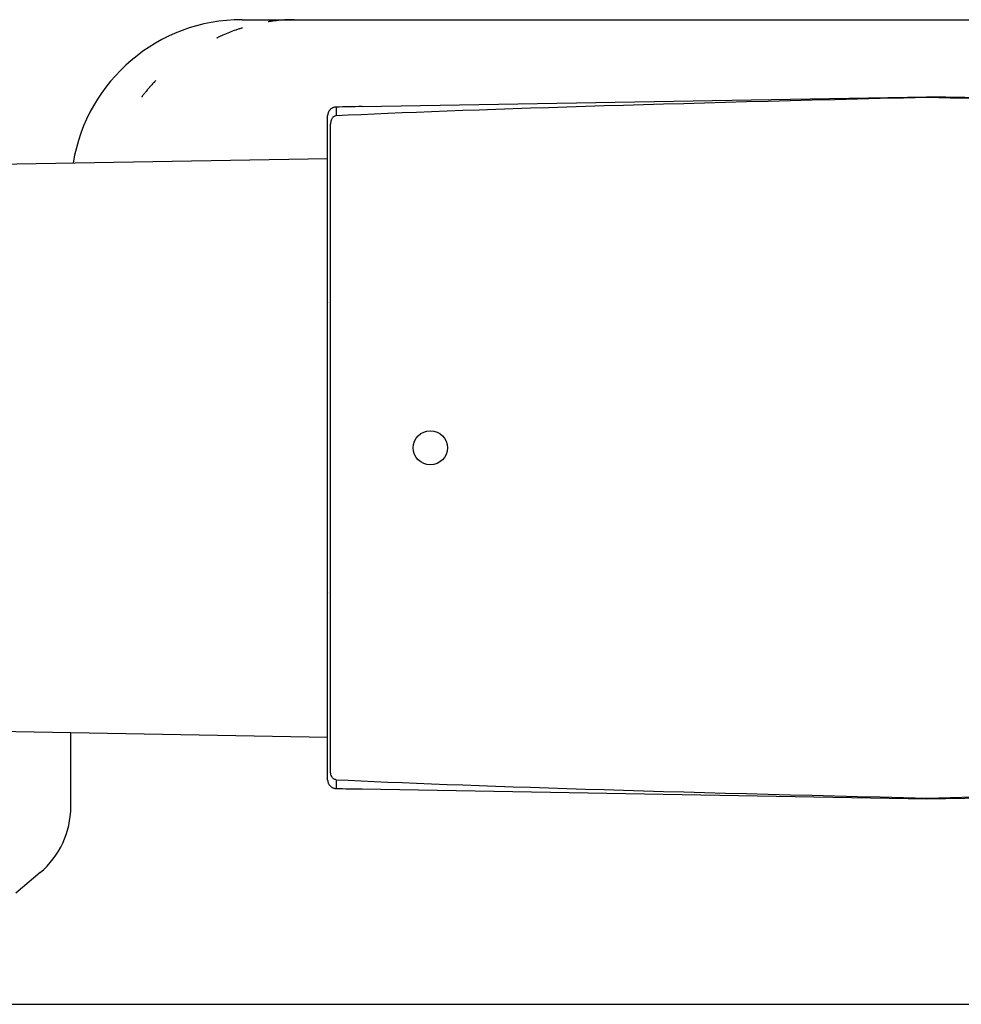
# Model space of a CAD drawing. Extents: x -89225 to 110569, y 13360 to 87647.
# Tile 182 of 256: x 25393 to 25448, y 57087 to 57144. Entities that reach past the tile are written whole.
import ezdxf

# ---------------------------------------------------------------- set-up
doc = ezdxf.new("R2010")
doc.units = 0
doc.layers.add('Iv-Lines 035', color=4, linetype='Continuous')

# ---------------------------------------------------------------- blocks, each defined once
blk = doc.blocks.new('Leidingwerk beluchtingsinstallatie')
for p, q in [((1272727.598, -947089.353), (1272730.649, -947089.353)), ((1272730.649, -947089.353), (1272804.547, -947089.353)), ((1272734.612, -947094.429), (1272767.598, -947093.853)), ((1272800.583, -947094.429), (1272767.598, -947093.853)), ((1272767.598, -947093.853), (1272767.598, -947093.899)), ((1272732.598, -947133.251), (1272732.598, -947095.455)), ((1272732.765, -947133.251), (1272732.765, -947095.455)), ((1272711.08, -947097.836), (1272732.598, -947097.46)), ((1272711.08, -947130.87), (1272732.598, -947131.246)), ((1272717.598, -947135.326), (1272717.598, -947130.984)), ((1272734.612, -947134.277), (1272767.598, -947134.853)), ((1272767.598, -947134.853), (1272800.583, -947134.277)), ((1272767.598, -947134.853), (1272767.598, -947134.807)), ((1272715.812, -947139.156), (1272714.384, -947140.354)), ((1272712.585, -947146.853), (1272822.611, -947146.853))]:
    blk.add_line(p, q)
blk.add_circle((1272738.598, -947114.353), 1)
for centre, radius, start, end in [((1272727.598, -947099.353), 10, 90, 170.60002), ((1272712.598, -947135.326), 5, 310, 0)]:
    blk.add_arc(centre, radius, start, end)
for centre, major_axis, ratio, start_param, end_param in [((1272785.659, -947094.538), (-60.186, -1.051), 0.016613, 5.016893, 5.774466), ((1272749.536, -947094.538), (60.186, -1.051), 0.016613, 0.508719, 1.266292), ((1272745.787, -947755.359), (-481.667, -453.005), 0.999452, 3.974825, 3.977131), ((1272785.659, -947134.168), (-60.186, 1.051), 0.016613, 0.508719, 1.266292), ((1272746.599, -946472.483), (-536.759, -387.8), 0.999316, 0.925054, 0.927357), ((1272749.536, -947134.168), (60.186, 1.051), 0.016613, 5.016893, 5.774466)]:
    blk.add_ellipse(centre, major_axis=major_axis, ratio=ratio, start_param=start_param, end_param=end_param)
for points, knots in [([(1272730.649, -947089.353), (1272730.61, -947089.353), (1272730.572, -947089.353), (1272730.533, -947089.354), (1272730.507, -947089.354), (1272730.481, -947089.354), (1272730.455, -947089.355), (1272730.422, -947089.355), (1272730.39, -947089.356), (1272730.357, -947089.357), (1272730.341, -947089.358), (1272730.325, -947089.358), (1272730.308, -947089.359), (1272730.3, -947089.359), (1272730.292, -947089.359), (1272730.284, -947089.36), (1272730.277, -947089.36), (1272730.269, -947089.36), (1272730.263, -947089.36), (1272730.218, -947089.362), (1272730.186, -947089.364), (1272730.141, -947089.366), (1272730.137, -947089.366), (1272730.132, -947089.366), (1272730.128, -947089.367), (1272730.115, -947089.367), (1272730.102, -947089.368), (1272730.089, -947089.369), (1272730.057, -947089.371), (1272730.023, -947089.373), (1272729.987, -947089.375), (1272729.969, -947089.376), (1272729.951, -947089.378), (1272729.932, -947089.379), (1272729.922, -947089.38), (1272729.913, -947089.38), (1272729.903, -947089.381), (1272729.898, -947089.381), (1272729.894, -947089.382), (1272729.889, -947089.382), (1272729.884, -947089.383), (1272729.877, -947089.383), (1272729.874, -947089.383), (1272729.831, -947089.387), (1272729.782, -947089.391), (1272729.728, -947089.396), (1272729.72, -947089.397), (1272729.712, -947089.398), (1272729.703, -947089.399), (1272729.671, -947089.402), (1272729.638, -947089.405), (1272729.602, -947089.409), (1272729.585, -947089.411), (1272729.567, -947089.413), (1272729.548, -947089.415), (1272729.539, -947089.416), (1272729.53, -947089.417), (1272729.52, -947089.418), (1272729.511, -947089.419), (1272729.501, -947089.421), (1272729.493, -947089.422), (1272729.459, -947089.426), (1272729.429, -947089.43), (1272729.397, -947089.434), (1272729.381, -947089.436), (1272729.365, -947089.438), (1272729.349, -947089.44), (1272729.341, -947089.441), (1272729.333, -947089.442), (1272729.325, -947089.443), (1272729.319, -947089.444), (1272729.313, -947089.445), (1272729.307, -947089.446), (1272729.294, -947089.448), (1272729.263, -947089.452), (1272729.241, -947089.456), (1272729.23, -947089.457), (1272729.219, -947089.459), (1272729.209, -947089.46), (1272729.184, -947089.464), (1272729.163, -947089.468), (1272729.148, -947089.47), (1272729.133, -947089.473), (1272729.123, -947089.474), (1272729.118, -947089.475), (1272729.116, -947089.475), (1272729.115, -947089.476), (1272729.115, -947089.476)], [0.0002441, 0.0002441, 0.0002441, 0.0002441, 0.0750221, 0.0750221, 0.0750221, 0.1252136, 0.1252136, 0.1252136, 0.1876984, 0.1876984, 0.1876984, 0.2189407, 0.2189407, 0.2189407, 0.2345619, 0.2345619, 0.2345619, 0.2472321, 0.2472321, 0.2472321, 0.3400544, 0.3400544, 0.3400544, 0.3492377, 0.3492377, 0.3492377, 0.3751526, 0.3751526, 0.3751526, 0.4376373, 0.4376373, 0.4376373, 0.4688797, 0.4688797, 0.4688797, 0.4845009, 0.4845009, 0.4845009, 0.4923115, 0.4923115, 0.4923115, 0.5001221, 0.5001221, 0.5001221, 0.6085062, 0.6085062, 0.6085062, 0.6250916, 0.6250916, 0.6250916, 0.6875763, 0.6875763, 0.6875763, 0.7188187, 0.7188187, 0.7188187, 0.7344398, 0.7344398, 0.7344398, 0.7489902, 0.7489902, 0.7489902, 0.8125458, 0.8125458, 0.8125458, 0.8437881, 0.8437881, 0.8437881, 0.8594093, 0.8594093, 0.8594093, 0.8711252, 0.8711252, 0.8711252, 0.8970617, 0.8970617, 0.8970617, 0.9110341, 0.9110341, 0.9110341, 0.9470545, 0.9470545, 0.9470545, 0.9830979, 0.9830979, 0.9830979, 0.9999999, 0.9999999, 0.9999999, 0.9999999]), ([(1272727.613, -947089.835), (1272727.614, -947089.834), (1272727.612, -947089.835), (1272727.608, -947089.836), (1272727.606, -947089.837), (1272727.6, -947089.838), (1272727.596, -947089.84), (1272727.584, -947089.843), (1272727.575, -947089.846), (1272727.551, -947089.853), (1272727.535, -947089.858), (1272727.487, -947089.874), (1272727.455, -947089.884), (1272727.36, -947089.915), (1272727.296, -947089.937), (1272727.107, -947090.004), (1272726.981, -947090.051), (1272726.731, -947090.149), (1272726.608, -947090.201), (1272726.423, -947090.282), (1272726.362, -947090.31), (1272726.27, -947090.352), (1272726.24, -947090.366), (1272726.195, -947090.388), (1272726.18, -947090.395), (1272726.157, -947090.406), (1272726.15, -947090.41), (1272726.141, -947090.415), (1272726.139, -947090.416), (1272726.136, -947090.417), (1272726.133, -947090.419), (1272726.138, -947090.418), (1272726.142, -947090.416), (1272726.146, -947090.414)], [0.000158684, 0.000158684, 0.000158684, 0.000158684, 0.00016501, 0.00016501, 0.000171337, 0.000171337, 0.000183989, 0.000183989, 0.000209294, 0.000209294, 0.000259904, 0.000259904, 0.000361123, 0.000361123, 0.000563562, 0.000563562, 0.00096844, 0.00096844, 0.001373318, 0.001373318, 0.001575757, 0.001575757, 0.001676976, 0.001676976, 0.001727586, 0.001727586, 0.001752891, 0.001752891, 0.001759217, 0.001759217, 0.001765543, 0.001765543, 0.001778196, 0.001778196, 0.001778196, 0.001778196]), ([(1272722.431, -947093.045), (1272722.431, -947093.045), (1272722.431, -947093.045), (1272722.452, -947093.022), (1272722.474, -947092.998), (1272722.513, -947092.956), (1272722.531, -947092.937), (1272722.553, -947092.913), (1272722.557, -947092.909), (1272722.561, -947092.904), (1272722.562, -947092.904), (1272722.563, -947092.903), (1272722.564, -947092.901), (1272722.565, -947092.9), (1272722.564, -947092.901), (1272722.563, -947092.902), (1272722.562, -947092.903), (1272722.558, -947092.906), (1272722.556, -947092.909), (1272722.547, -947092.918), (1272722.542, -947092.923), (1272722.526, -947092.94), (1272722.515, -947092.951), (1272722.482, -947092.985), (1272722.461, -947093.007), (1272722.436, -947093.034), (1272722.432, -947093.037), (1272722.355, -947093.119), (1272722.283, -947093.199), (1272722.204, -947093.289), (1272722.195, -947093.299), (1272722.146, -947093.356), (1272722.105, -947093.404), (1272722.055, -947093.464), (1272722.045, -947093.476), (1272722.005, -947093.525), (1272721.975, -947093.562), (1272721.907, -947093.648), (1272721.868, -947093.698), (1272721.811, -947093.774), (1272721.792, -947093.799), (1272721.769, -947093.831), (1272721.764, -947093.838), (1272721.758, -947093.848), (1272721.755, -947093.851), (1272721.751, -947093.858), (1272721.756, -947093.853), (1272721.767, -947093.839), (1272721.775, -947093.828), (1272721.785, -947093.816), (1272721.786, -947093.814), (1272721.788, -947093.812)], [0.001010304, 0.001010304, 0.001010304, 0.001010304, 0.001010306, 0.001010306, 0.001106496, 0.001106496, 0.001185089, 0.001185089, 0.001202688, 0.001202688, 0.001204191, 0.001204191, 0.0012087, 0.0012087, 0.001211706, 0.001211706, 0.001214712, 0.001214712, 0.001226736, 0.001226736, 0.001250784, 0.001250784, 0.00129888, 0.00129888, 0.001395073, 0.001395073, 0.001410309, 0.001410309, 0.001740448, 0.001740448, 0.001779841, 0.001779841, 0.001972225, 0.001972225, 0.002020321, 0.002020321, 0.00216461, 0.00216461, 0.002356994, 0.002356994, 0.002453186, 0.002453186, 0.002477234, 0.002477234, 0.002489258, 0.002489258, 0.002501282, 0.002501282, 0.002542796, 0.002542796, 0.002549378, 0.002549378, 0.002549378, 0.002549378]), ([(1272733.087, -947094.457), (1272733.067, -947094.457), (1272733.047, -947094.458), (1272733.026, -947094.462), (1272733.006, -947094.465), (1272732.985, -947094.469), (1272732.965, -947094.475), (1272732.945, -947094.481), (1272732.925, -947094.488), (1272732.906, -947094.496), (1272732.893, -947094.501), (1272732.88, -947094.507), (1272732.867, -947094.514), (1272732.849, -947094.524), (1272732.831, -947094.535), (1272732.814, -947094.546), (1272732.796, -947094.558), (1272732.78, -947094.571), (1272732.764, -947094.585), (1272732.755, -947094.593), (1272732.747, -947094.601), (1272732.739, -947094.609), (1272732.725, -947094.623), (1272732.713, -947094.637), (1272732.702, -947094.651), (1272732.69, -947094.667), (1272732.68, -947094.683), (1272732.67, -947094.7), (1272732.66, -947094.716), (1272732.651, -947094.733), (1272732.644, -947094.749), (1272732.636, -947094.767), (1272732.629, -947094.784), (1272732.624, -947094.8), (1272732.622, -947094.805), (1272732.62, -947094.81), (1272732.619, -947094.816), (1272732.613, -947094.833), (1272732.609, -947094.849), (1272732.606, -947094.866), (1272732.603, -947094.883), (1272732.6, -947094.899), (1272732.599, -947094.915), (1272732.598, -947094.927), (1272732.597, -947094.939), (1272732.597, -947094.95)], [0, 0, 0, 0, 0.06792, 0.06792, 0.06792, 0.1357556, 0.1357556, 0.1357556, 0.2036866, 0.2036866, 0.2036866, 0.25, 0.25, 0.25, 0.319475, 0.319475, 0.319475, 0.3908389, 0.3908389, 0.3908389, 0.4325944, 0.4325944, 0.4325944, 0.5, 0.5, 0.5, 0.573586, 0.573586, 0.573586, 0.6486211, 0.6486211, 0.6486211, 0.7259926, 0.7259926, 0.7259926, 0.75, 0.75, 0.75, 0.8308233, 0.8308233, 0.8308233, 0.9159462, 0.9159462, 0.9159462, 0.9828222, 0.9828222, 0.9828222, 0.9828222]), ([(1272733.087, -947094.457), (1272733.088, -947094.459), (1272733.088, -947094.463), (1272733.087, -947094.469), (1272733.087, -947094.475), (1272733.087, -947094.483), (1272733.087, -947094.494), (1272733.087, -947094.504), (1272733.087, -947094.516), (1272733.086, -947094.531), (1272733.086, -947094.545), (1272733.086, -947094.562), (1272733.086, -947094.58), (1272733.086, -947094.628), (1272733.086, -947094.689), (1272733.086, -947094.766), (1272733.086, -947094.781), (1272733.086, -947094.797), (1272733.086, -947094.813), (1272733.086, -947094.843), (1272733.086, -947094.875), (1272733.086, -947094.908), (1272733.086, -947094.928), (1272733.086, -947094.948), (1272733.086, -947094.968)], [0.0000104, 0.0000104, 0.0000104, 0.0000104, 0.1250051, 0.1250051, 0.1250051, 0.2450345, 0.2450345, 0.2450345, 0.3631161, 0.3631161, 0.3631161, 0.4786393, 0.4786393, 0.4786393, 0.7731726, 0.7731726, 0.7731726, 0.8315392, 0.8315392, 0.8315392, 0.9377191, 0.9377191, 0.9377191, 0.9999117, 0.9999117, 0.9999117, 0.9999117]), ([(1272732.597, -947095.455), (1272732.597, -947095.404), (1272732.597, -947095.353), (1272732.597, -947095.255), (1272732.597, -947095.207), (1272732.597, -947095.12), (1272732.597, -947095.079), (1272732.597, -947095.015), (1272732.597, -947094.989), (1272732.597, -947094.961), (1272732.597, -947094.954), (1272732.597, -947094.95)], [0, 0, 0, 0, 0.01522611, 0.01522611, 0.03081852, 0.03081852, 0.04727122, 0.04727122, 0.06336278, 0.06336278, 0.07364376, 0.07364376, 0.07364376, 0.07364376]), ([(1272733.086, -947094.968), (1272733.06, -947094.969), (1272733.035, -947094.974), (1272732.983, -947094.994), (1272732.958, -947095.009), (1272732.899, -947095.057), (1272732.865, -947095.096), (1272732.813, -947095.191), (1272732.796, -947095.238), (1272732.777, -947095.315), (1272732.772, -947095.344), (1272732.766, -947095.4), (1272732.765, -947095.428), (1272732.765, -947095.455)], [-0.07004507, -0.07004507, -0.07004507, -0.07004507, -0.06028116, -0.06028116, -0.04935356, -0.04935356, -0.03189482, -0.03189482, -0.01702216, -0.01702216, -0.00821984, -0.00821984, -0.00000037, -0.00000037, -0.00000037, -0.00000037]), ([(1272732.598, -947105.941), (1272732.598, -947105.941), (1272732.598, -947105.941), (1272732.598, -947105.941), (1272732.598, -947105.94), (1272732.598, -947105.938), (1272732.598, -947105.935), (1272732.598, -947105.916), (1272732.598, -947105.888), (1272732.598, -947105.764), (1272732.598, -947105.627), (1272732.598, -947105.268), (1272732.598, -947105.039), (1272732.598, -947104.522), (1272732.598, -947104.226), (1272732.598, -947103.598), (1272732.598, -947103.255), (1272732.598, -947102.916)], [0.0757977, 0.0757977, 0.0757977, 0.0757977, 0.0759731, 0.0759731, 0.0815571, 0.0815571, 0.0983139, 0.0983139, 0.1487368, 0.1487368, 0.2472865, 0.2472865, 0.345891, 0.345891, 0.4442692, 0.4442692, 0.5457569, 0.5457569, 0.5457569, 0.5457569]), ([(1272732.598, -947105.947), (1272732.598, -947105.947), (1272732.598, -947105.946), (1272732.598, -947105.945), (1272732.598, -947105.945), (1272732.598, -947105.944), (1272732.598, -947105.944), (1272732.598, -947105.943), (1272732.598, -947105.943), (1272732.598, -947105.943), (1272732.598, -947105.942), (1272732.598, -947105.942), (1272732.598, -947105.942), (1272732.598, -947105.942), (1272732.598, -947105.941), (1272732.598, -947105.941), (1272732.598, -947105.941), (1272732.598, -947105.941)], [0, 0, 0, 0, 0.000201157, 0.000201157, 0.000333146, 0.000333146, 0.000496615, 0.000496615, 0.00066608, 0.00066608, 0.00095656, 0.00095656, 0.001644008, 0.001644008, 0.003703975, 0.003703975, 0.006410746, 0.006410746, 0.006410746, 0.006410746]), ([(1272732.598, -947122.823), (1272732.598, -947122.803), (1272732.598, -947122.789), (1272732.598, -947122.774), (1272732.598, -947122.77), (1272732.598, -947122.766), (1272732.598, -947122.765), (1272732.598, -947122.764), (1272732.598, -947122.764), (1272732.598, -947122.764), (1272732.598, -947122.764), (1272732.598, -947122.763), (1272732.598, -947122.763), (1272732.598, -947122.763), (1272732.598, -947122.763), (1272732.598, -947122.762), (1272732.598, -947122.762), (1272732.598, -947122.761), (1272732.598, -947122.761), (1272732.598, -947122.761), (1272732.598, -947122.76), (1272732.598, -947122.759), (1272732.598, -947122.758), (1272732.598, -947122.757)], [0, 0, 0, 0, 0.02982791, 0.02982791, 0.0448406, 0.0448406, 0.05234757, 0.05234757, 0.05609571, 0.05609571, 0.0579679, 0.0579679, 0.05890803, 0.05890803, 0.0593949, 0.0593949, 0.05953494, 0.05953494, 0.0596511, 0.0596511, 0.0598475, 0.0598475, 0.06007086, 0.06007086, 0.06007086, 0.06007086]), ([(1272732.598, -947125.789), (1272732.598, -947125.476), (1272732.598, -947125.158), (1272732.598, -947124.555), (1272732.598, -947124.262), (1272732.598, -947123.744), (1272732.598, -947123.513), (1272732.598, -947123.14), (1272732.598, -947122.994), (1272732.598, -947122.855), (1272732.598, -947122.821), (1272732.598, -947122.786), (1272732.598, -947122.777), (1272732.598, -947122.768), (1272732.598, -947122.765), (1272732.598, -947122.765), (1272732.598, -947122.765), (1272732.598, -947122.765)], [0, 0, 0, 0, 0.0941166, 0.0941166, 0.1901772, 0.1901772, 0.2864194, 0.2864194, 0.3827759, 0.3827759, 0.4277545, 0.4277545, 0.4516756, 0.4516756, 0.4696105, 0.4696105, 0.4701983, 0.4701983, 0.4701983, 0.4701983]), ([(1272732.597, -947133.756), (1272732.597, -947133.75), (1272732.597, -947133.736), (1272732.597, -947133.694), (1272732.597, -947133.665), (1272732.597, -947133.593), (1272732.597, -947133.549), (1272732.597, -947133.455), (1272732.597, -947133.403), (1272732.597, -947133.318), (1272732.597, -947133.284), (1272732.597, -947133.251)], [0, 0, 0, 0, 0.01521997, 0.01521997, 0.03102859, 0.03102859, 0.04745376, 0.04745376, 0.06358965, 0.06358965, 0.07364337, 0.07364337, 0.07364337, 0.07364337]), ([(1272733.086, -947133.737), (1272733.06, -947133.737), (1272733.035, -947133.732), (1272732.983, -947133.712), (1272732.958, -947133.697), (1272732.899, -947133.649), (1272732.865, -947133.609), (1272732.813, -947133.515), (1272732.796, -947133.468), (1272732.777, -947133.391), (1272732.772, -947133.362), (1272732.766, -947133.306), (1272732.765, -947133.278), (1272732.765, -947133.251)], [0.00000174, 0.00000174, 0.00000174, 0.00000174, 0.00775826, 0.00775826, 0.01643915, 0.01643915, 0.03030839, 0.03030839, 0.04212326, 0.04212326, 0.04911583, 0.04911583, 0.05564539, 0.05564539, 0.05564539, 0.05564539]), ([(1272732.597, -947133.756), (1272732.597, -947133.767), (1272732.598, -947133.78), (1272732.599, -947133.792), (1272732.6, -947133.807), (1272732.603, -947133.823), (1272732.606, -947133.84), (1272732.609, -947133.856), (1272732.613, -947133.873), (1272732.619, -947133.89), (1272732.624, -947133.907), (1272732.63, -947133.923), (1272732.637, -947133.94), (1272732.644, -947133.957), (1272732.652, -947133.974), (1272732.661, -947133.99), (1272732.67, -947134.007), (1272732.68, -947134.023), (1272732.691, -947134.039), (1272732.695, -947134.044), (1272732.698, -947134.049), (1272732.702, -947134.054), (1272732.713, -947134.069), (1272732.725, -947134.083), (1272732.739, -947134.097), (1272732.753, -947134.111), (1272732.768, -947134.125), (1272732.784, -947134.138), (1272732.8, -947134.151), (1272732.817, -947134.162), (1272732.835, -947134.173), (1272732.845, -947134.18), (1272732.856, -947134.186), (1272732.867, -947134.192), (1272732.886, -947134.201), (1272732.905, -947134.21), (1272732.924, -947134.217), (1272732.944, -947134.225), (1272732.964, -947134.231), (1272732.984, -947134.236), (1272733.005, -947134.241), (1272733.025, -947134.245), (1272733.046, -947134.247), (1272733.06, -947134.248), (1272733.073, -947134.249), (1272733.087, -947134.249)], [0.0171777, 0.0171777, 0.0171777, 0.0171777, 0.0861681, 0.0861681, 0.0861681, 0.168084, 0.168084, 0.168084, 0.25, 0.25, 0.25, 0.3270152, 0.3270152, 0.3270152, 0.4023798, 0.4023798, 0.4023798, 0.4756233, 0.4756233, 0.4756233, 0.5, 0.5, 0.5, 0.5674058, 0.5674058, 0.5674058, 0.6390415, 0.6390415, 0.6390415, 0.7087374, 0.7087374, 0.7087374, 0.75, 0.75, 0.75, 0.8179198, 0.8179198, 0.8179198, 0.8857559, 0.8857559, 0.8857559, 0.9536886, 0.9536886, 0.9536886, 1, 1, 1, 1]), ([(1272733.086, -947133.738), (1272733.086, -947133.773), (1272733.086, -947133.806), (1272733.086, -947133.838), (1272733.086, -947133.874), (1272733.086, -947133.908), (1272733.086, -947133.94), (1272733.086, -947134.041), (1272733.086, -947134.116), (1272733.086, -947134.167), (1272733.086, -947134.182), (1272733.087, -947134.195), (1272733.087, -947134.206), (1272733.087, -947134.218), (1272733.087, -947134.227), (1272733.087, -947134.233), (1272733.087, -947134.24), (1272733.088, -947134.245), (1272733.088, -947134.248), (1272733.088, -947134.248), (1272733.088, -947134.249), (1272733.087, -947134.249)], [0.0000883, 0.0000883, 0.0000883, 0.0000883, 0.1057348, 0.1057348, 0.1057348, 0.2267977, 0.2267977, 0.2267977, 0.6153723, 0.6153723, 0.6153723, 0.7338801, 0.7338801, 0.7338801, 0.8542883, 0.8542883, 0.8542883, 0.9775162, 0.9775162, 0.9775162, 0.9999896, 0.9999896, 0.9999896, 0.9999896])]:
    blk.add_open_spline(points, degree=3, knots=knots)
for points in [[(1272732.598, -947105.872), (1272732.598, -947105.874), (1272732.598, -947105.876), (1272732.598, -947105.878)], [(1272732.598, -947105.879), (1272732.598, -947105.881), (1272732.598, -947105.883), (1272732.598, -947105.886)], [(1272732.598, -947105.887), (1272732.598, -947105.889), (1272732.598, -947105.89), (1272732.598, -947105.892)], [(1272732.598, -947122.819), (1272732.598, -947122.821), (1272732.598, -947122.824), (1272732.598, -947122.826)], [(1272732.598, -947122.828), (1272732.598, -947122.83), (1272732.598, -947122.831), (1272732.598, -947122.833)]]:
    blk.add_open_spline(points, degree=3)

msp = doc.modelspace()

# ---------------------------------------------------------------- block references
at = {"layer": 'Iv-Lines 035'}
msp.add_blockref('Leidingwerk beluchtingsinstallatie', (-1247321.42, 1004233.528), dxfattribs=at)

doc.saveas('drawing.dxf')
